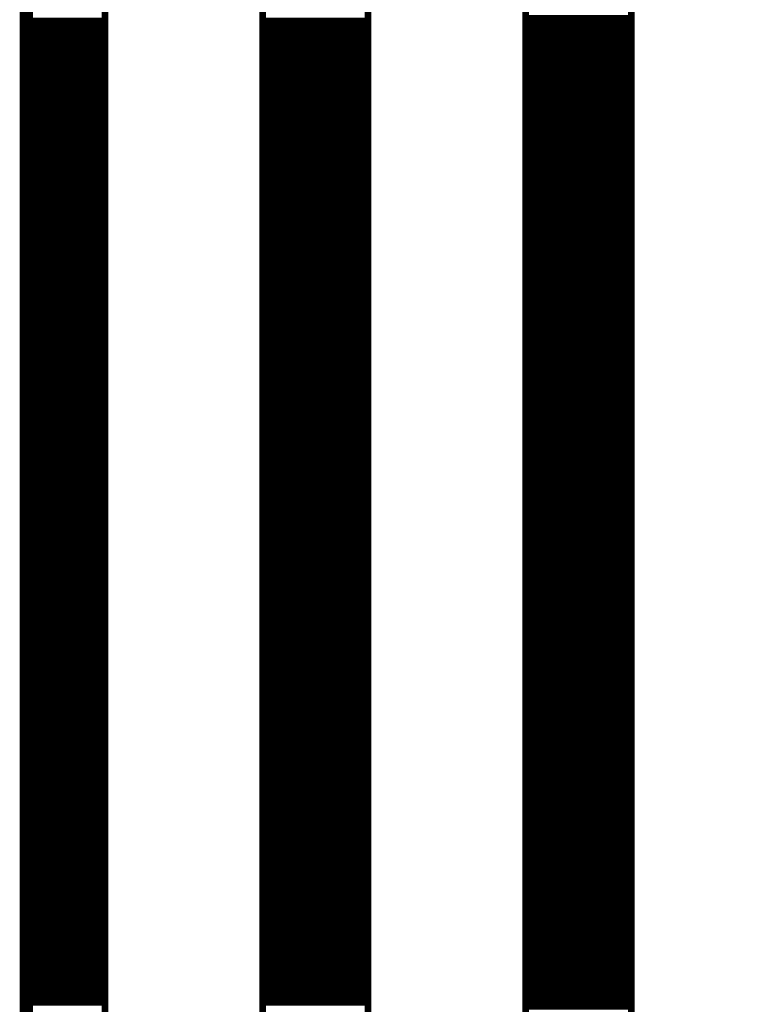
# Model space of a CAD drawing. Extents: x 2.21 to 9.98, y 0.91 to 8.6.
# Tile 11 of 17: x 8.24 to 8.79, y 6.39 to 7.13. Entities that reach past the tile are written whole.
import ezdxf

# ---------------------------------------------------------------- set-up
doc = ezdxf.new("R2010")
doc.units = 0
doc.header["$LTSCALE"] = 25
doc.layers.get('0').update_dxf_attribs({"linetype": 'CONTINUOUS'})

msp = doc.modelspace()

# ---------------------------------------------------------------- linework, layer by layer
at = {"color": 3}
for points, const_width in [([(8.246, 3.925), (8.246, 8.213), (9.663, 8.213), (9.663, 3.925), (8.246, 3.925)], 0.01), ([(8.246, 8.213), (8.305, 8.213), (8.305, 3.925), (8.246, 3.925), (8.246, 8.213)], 0.005), ([(8.423, 8.213), (8.502, 8.213), (8.502, 3.925), (8.423, 3.925), (8.423, 8.213)], 0.005), ([(8.62, 8.213), (8.699, 8.213), (8.699, 3.927), (8.62, 3.927), (8.62, 8.213)], 0.005), ([(8.62, 7.13), (8.699, 7.13)], 0.005), ([(8.246, 7.128), (8.305, 7.128)], 0.005), ([(8.246, 7.123), (8.305, 7.123)], 0.005), ([(8.423, 7.128), (8.502, 7.128)], 0.005), ([(8.423, 7.123), (8.502, 7.123)], 0.005), ([(8.62, 7.125), (8.699, 7.125)], 0.005), ([(8.246, 7.118), (8.305, 7.118)], 0.005), ([(8.423, 7.118), (8.502, 7.118)], 0.005), ([(8.62, 7.12), (8.699, 7.12)], 0.005), ([(8.62, 7.115), (8.699, 7.115)], 0.005), ([(8.246, 7.113), (8.305, 7.113)], 0.005), ([(8.246, 7.108), (8.305, 7.108)], 0.005), ([(8.423, 7.113), (8.502, 7.113)], 0.005), ([(8.423, 7.108), (8.502, 7.108)], 0.005), ([(8.62, 7.11), (8.699, 7.11)], 0.005), ([(8.246, 7.103), (8.305, 7.103)], 0.005), ([(8.423, 7.103), (8.502, 7.103)], 0.005), ([(8.62, 7.105), (8.699, 7.105)], 0.005), ([(8.62, 7.1), (8.699, 7.1)], 0.005), ([(8.246, 7.098), (8.305, 7.098)], 0.005), ([(8.246, 7.093), (8.305, 7.093)], 0.005), ([(8.423, 7.098), (8.502, 7.098)], 0.005), ([(8.423, 7.093), (8.502, 7.093)], 0.005), ([(8.62, 7.095), (8.699, 7.095)], 0.005), ([(8.246, 7.088), (8.305, 7.088)], 0.005), ([(8.423, 7.088), (8.502, 7.088)], 0.005), ([(8.62, 7.09), (8.699, 7.09)], 0.005), ([(8.62, 7.085), (8.699, 7.085)], 0.005), ([(8.246, 7.083), (8.305, 7.083)], 0.005), ([(8.246, 7.078), (8.305, 7.078)], 0.005), ([(8.423, 7.083), (8.502, 7.083)], 0.005), ([(8.423, 7.078), (8.502, 7.078)], 0.005), ([(8.62, 7.08), (8.699, 7.08)], 0.005), ([(8.246, 7.073), (8.305, 7.073)], 0.005), ([(8.423, 7.073), (8.502, 7.073)], 0.005), ([(8.62, 7.075), (8.699, 7.075)], 0.005), ([(8.246, 7.068), (8.305, 7.068)], 0.005), ([(8.246, 7.063), (8.305, 7.063)], 0.005), ([(8.423, 7.068), (8.502, 7.068)], 0.005), ([(8.423, 7.063), (8.502, 7.063)], 0.005), ([(8.62, 7.07), (8.699, 7.07)], 0.005), ([(8.62, 7.065), (8.699, 7.065)], 0.005), ([(8.246, 7.058), (8.305, 7.058)], 0.005), ([(8.423, 7.058), (8.502, 7.058)], 0.005), ([(8.62, 7.06), (8.699, 7.06)], 0.005), ([(8.246, 7.053), (8.305, 7.053)], 0.005), ([(8.246, 7.048), (8.305, 7.048)], 0.005), ([(8.423, 7.053), (8.502, 7.053)], 0.005), ([(8.423, 7.048), (8.502, 7.048)], 0.005), ([(8.62, 7.055), (8.699, 7.055)], 0.005), ([(8.62, 7.05), (8.699, 7.05)], 0.005), ([(8.246, 7.043), (8.305, 7.043)], 0.005), ([(8.423, 7.043), (8.502, 7.043)], 0.005), ([(8.62, 7.045), (8.699, 7.045)], 0.005), ([(8.246, 7.038), (8.305, 7.038)], 0.005), ([(8.423, 7.038), (8.502, 7.038)], 0.005), ([(8.62, 7.04), (8.699, 7.04)], 0.005), ([(8.62, 7.035), (8.699, 7.035)], 0.005), ([(8.246, 7.033), (8.305, 7.033)], 0.005), ([(8.246, 7.028), (8.305, 7.028)], 0.005), ([(8.423, 7.033), (8.502, 7.033)], 0.005), ([(8.423, 7.028), (8.502, 7.028)], 0.005), ([(8.62, 7.03), (8.699, 7.03)], 0.005), ([(8.246, 7.023), (8.305, 7.023)], 0.005), ([(8.423, 7.023), (8.502, 7.023)], 0.005), ([(8.62, 7.025), (8.699, 7.025)], 0.005), ([(8.62, 7.02), (8.699, 7.02)], 0.005), ([(8.246, 7.018), (8.305, 7.018)], 0.005), ([(8.246, 7.013), (8.305, 7.013)], 0.005), ([(8.423, 7.018), (8.502, 7.018)], 0.005), ([(8.423, 7.013), (8.502, 7.013)], 0.005), ([(8.62, 7.015), (8.699, 7.015)], 0.005), ([(8.246, 7.008), (8.305, 7.008)], 0.005), ([(8.423, 7.008), (8.502, 7.008)], 0.005), ([(8.62, 7.01), (8.699, 7.01)], 0.005), ([(8.62, 7.005), (8.699, 7.005)], 0.005), ([(8.246, 7.003), (8.305, 7.003)], 0.005), ([(8.246, 6.998), (8.305, 6.998)], 0.005), ([(8.423, 7.003), (8.502, 7.003)], 0.005), ([(8.423, 6.998), (8.502, 6.998)], 0.005), ([(8.62, 7), (8.699, 7)], 0.005), ([(8.246, 6.993), (8.305, 6.993)], 0.005), ([(8.423, 6.993), (8.502, 6.993)], 0.005), ([(8.62, 6.995), (8.699, 6.995)], 0.005), ([(8.62, 6.99), (8.699, 6.99)], 0.005), ([(8.246, 6.988), (8.305, 6.988)], 0.005), ([(8.246, 6.983), (8.305, 6.983)], 0.005), ([(8.423, 6.988), (8.502, 6.988)], 0.005), ([(8.423, 6.983), (8.502, 6.983)], 0.005), ([(8.62, 6.985), (8.699, 6.985)], 0.005), ([(8.246, 6.978), (8.305, 6.978)], 0.005), ([(8.423, 6.978), (8.502, 6.978)], 0.005), ([(8.62, 6.98), (8.699, 6.98)], 0.005), ([(8.62, 6.975), (8.699, 6.975)], 0.005), ([(8.246, 6.973), (8.305, 6.973)], 0.005), ([(8.246, 6.968), (8.305, 6.968)], 0.005), ([(8.423, 6.973), (8.502, 6.973)], 0.005), ([(8.423, 6.968), (8.502, 6.968)], 0.005), ([(8.62, 6.97), (8.699, 6.97)], 0.005), ([(8.246, 6.963), (8.305, 6.963)], 0.005), ([(8.423, 6.963), (8.502, 6.963)], 0.005), ([(8.62, 6.965), (8.699, 6.965)], 0.005), ([(8.62, 6.96), (8.699, 6.96)], 0.005), ([(8.246, 6.958), (8.305, 6.958)], 0.005), ([(8.246, 6.953), (8.305, 6.953)], 0.005), ([(8.423, 6.958), (8.502, 6.958)], 0.005), ([(8.423, 6.953), (8.502, 6.953)], 0.005), ([(8.62, 6.955), (8.699, 6.955)], 0.005), ([(8.246, 6.948), (8.305, 6.948)], 0.005), ([(8.423, 6.948), (8.502, 6.948)], 0.005), ([(8.62, 6.95), (8.699, 6.95)], 0.005), ([(8.62, 6.945), (8.699, 6.945)], 0.005), ([(8.246, 6.943), (8.305, 6.943)], 0.005), ([(8.246, 6.938), (8.305, 6.938)], 0.005), ([(8.423, 6.943), (8.502, 6.943)], 0.005), ([(8.423, 6.938), (8.502, 6.938)], 0.005), ([(8.62, 6.94), (8.699, 6.94)], 0.005), ([(8.246, 6.933), (8.305, 6.933)], 0.005), ([(8.423, 6.933), (8.502, 6.933)], 0.005), ([(8.62, 6.935), (8.699, 6.935)], 0.005), ([(8.62, 6.93), (8.699, 6.93)], 0.005), ([(8.246, 6.928), (8.305, 6.928)], 0.005), ([(8.246, 6.923), (8.305, 6.923)], 0.005), ([(8.423, 6.928), (8.502, 6.928)], 0.005), ([(8.423, 6.923), (8.502, 6.923)], 0.005), ([(8.62, 6.925), (8.699, 6.925)], 0.005), ([(8.246, 6.918), (8.305, 6.918)], 0.005), ([(8.423, 6.918), (8.502, 6.918)], 0.005), ([(8.62, 6.92), (8.699, 6.92)], 0.005), ([(8.246, 6.913), (8.305, 6.913)], 0.005), ([(8.246, 6.908), (8.305, 6.908)], 0.005), ([(8.423, 6.913), (8.502, 6.913)], 0.005), ([(8.423, 6.908), (8.502, 6.908)], 0.005), ([(8.62, 6.915), (8.699, 6.915)], 0.005), ([(8.62, 6.91), (8.699, 6.91)], 0.005), ([(8.246, 6.903), (8.305, 6.903)], 0.005), ([(8.423, 6.903), (8.502, 6.903)], 0.005), ([(8.62, 6.905), (8.699, 6.905)], 0.005), ([(8.246, 6.898), (8.305, 6.898)], 0.005), ([(8.423, 6.898), (8.502, 6.898)], 0.005), ([(8.62, 6.9), (8.699, 6.9)], 0.005), ([(8.62, 6.895), (8.699, 6.895)], 0.005), ([(8.246, 6.893), (8.305, 6.893)], 0.005), ([(8.246, 6.888), (8.305, 6.888)], 0.005), ([(8.423, 6.893), (8.502, 6.893)], 0.005), ([(8.423, 6.888), (8.502, 6.888)], 0.005), ([(8.62, 6.89), (8.699, 6.89)], 0.005), ([(8.246, 6.883), (8.305, 6.883)], 0.005), ([(8.423, 6.883), (8.502, 6.883)], 0.005), ([(8.62, 6.885), (8.699, 6.885)], 0.005), ([(8.62, 6.88), (8.699, 6.88)], 0.005), ([(8.246, 6.878), (8.305, 6.878)], 0.005), ([(8.246, 6.873), (8.305, 6.873)], 0.005), ([(8.423, 6.878), (8.502, 6.878)], 0.005), ([(8.423, 6.873), (8.502, 6.873)], 0.005), ([(8.62, 6.875), (8.699, 6.875)], 0.005), ([(8.246, 6.868), (8.305, 6.868)], 0.005), ([(8.423, 6.868), (8.502, 6.868)], 0.005), ([(8.62, 6.87), (8.699, 6.87)], 0.005), ([(8.62, 6.865), (8.699, 6.865)], 0.005), ([(8.246, 6.863), (8.305, 6.863)], 0.005), ([(8.246, 6.858), (8.305, 6.858)], 0.005), ([(8.423, 6.863), (8.502, 6.863)], 0.005), ([(8.423, 6.858), (8.502, 6.858)], 0.005), ([(8.62, 6.86), (8.699, 6.86)], 0.005), ([(8.246, 6.853), (8.305, 6.853)], 0.005), ([(8.423, 6.853), (8.502, 6.853)], 0.005), ([(8.62, 6.855), (8.699, 6.855)], 0.005), ([(8.62, 6.85), (8.699, 6.85)], 0.005), ([(8.246, 6.848), (8.305, 6.848)], 0.005), ([(8.246, 6.843), (8.305, 6.843)], 0.005), ([(8.423, 6.848), (8.502, 6.848)], 0.005), ([(8.423, 6.843), (8.502, 6.843)], 0.005), ([(8.62, 6.845), (8.699, 6.845)], 0.005), ([(8.246, 6.838), (8.305, 6.838)], 0.005), ([(8.423, 6.838), (8.502, 6.838)], 0.005), ([(8.62, 6.84), (8.699, 6.84)], 0.005), ([(8.62, 6.835), (8.699, 6.835)], 0.005), ([(8.246, 6.833), (8.305, 6.833)], 0.005), ([(8.246, 6.828), (8.305, 6.828)], 0.005), ([(8.423, 6.833), (8.502, 6.833)], 0.005), ([(8.423, 6.828), (8.502, 6.828)], 0.005), ([(8.62, 6.83), (8.699, 6.83)], 0.005), ([(8.246, 6.823), (8.305, 6.823)], 0.005), ([(8.423, 6.823), (8.502, 6.823)], 0.005), ([(8.62, 6.825), (8.699, 6.825)], 0.005), ([(8.62, 6.82), (8.699, 6.82)], 0.005), ([(8.246, 6.818), (8.305, 6.818)], 0.005), ([(8.246, 6.813), (8.305, 6.813)], 0.005), ([(8.423, 6.818), (8.502, 6.818)], 0.005), ([(8.423, 6.813), (8.502, 6.813)], 0.005), ([(8.62, 6.815), (8.699, 6.815)], 0.005), ([(8.246, 6.808), (8.305, 6.808)], 0.005), ([(8.423, 6.808), (8.502, 6.808)], 0.005), ([(8.62, 6.81), (8.699, 6.81)], 0.005), ([(8.62, 6.805), (8.699, 6.805)], 0.005), ([(8.246, 6.803), (8.305, 6.803)], 0.005), ([(8.246, 6.798), (8.305, 6.798)], 0.005), ([(8.423, 6.803), (8.502, 6.803)], 0.005), ([(8.423, 6.798), (8.502, 6.798)], 0.005), ([(8.62, 6.8), (8.699, 6.8)], 0.005), ([(8.246, 6.793), (8.305, 6.793)], 0.005), ([(8.423, 6.793), (8.502, 6.793)], 0.005), ([(8.62, 6.795), (8.699, 6.795)], 0.005), ([(8.62, 6.79), (8.699, 6.79)], 0.005), ([(8.246, 6.788), (8.305, 6.788)], 0.005), ([(8.246, 6.783), (8.305, 6.783)], 0.005), ([(8.423, 6.788), (8.502, 6.788)], 0.005), ([(8.423, 6.783), (8.502, 6.783)], 0.005), ([(8.62, 6.785), (8.699, 6.785)], 0.005), ([(8.246, 6.778), (8.305, 6.778)], 0.005), ([(8.423, 6.778), (8.502, 6.778)], 0.005), ([(8.62, 6.78), (8.699, 6.78)], 0.005), ([(8.246, 6.773), (8.305, 6.773)], 0.005), ([(8.246, 6.768), (8.305, 6.768)], 0.005), ([(8.423, 6.773), (8.502, 6.773)], 0.005), ([(8.423, 6.768), (8.502, 6.768)], 0.005), ([(8.62, 6.775), (8.699, 6.775)], 0.005), ([(8.62, 6.77), (8.699, 6.77)], 0.005), ([(8.246, 6.763), (8.305, 6.763)], 0.005), ([(8.423, 6.763), (8.502, 6.763)], 0.005), ([(8.62, 6.765), (8.699, 6.765)], 0.005), ([(8.246, 6.758), (8.305, 6.758)], 0.005), ([(8.246, 6.753), (8.305, 6.753)], 0.005), ([(8.423, 6.758), (8.502, 6.758)], 0.005), ([(8.423, 6.753), (8.502, 6.753)], 0.005), ([(8.62, 6.76), (8.699, 6.76)], 0.005), ([(8.62, 6.755), (8.699, 6.755)], 0.005), ([(8.246, 6.748), (8.305, 6.748)], 0.005), ([(8.423, 6.748), (8.502, 6.748)], 0.005), ([(8.62, 6.75), (8.699, 6.75)], 0.005), ([(8.246, 6.743), (8.305, 6.743)], 0.005), ([(8.423, 6.743), (8.502, 6.743)], 0.005), ([(8.62, 6.745), (8.699, 6.745)], 0.005), ([(8.62, 6.74), (8.699, 6.74)], 0.005), ([(8.246, 6.738), (8.305, 6.738)], 0.005), ([(8.246, 6.733), (8.305, 6.733)], 0.005), ([(8.423, 6.738), (8.502, 6.738)], 0.005), ([(8.423, 6.733), (8.502, 6.733)], 0.005), ([(8.62, 6.735), (8.699, 6.735)], 0.005), ([(8.246, 6.728), (8.305, 6.728)], 0.005), ([(8.423, 6.728), (8.502, 6.728)], 0.005), ([(8.62, 6.73), (8.699, 6.73)], 0.005), ([(8.62, 6.725), (8.699, 6.725)], 0.005), ([(8.246, 6.723), (8.305, 6.723)], 0.005), ([(8.246, 6.718), (8.305, 6.718)], 0.005), ([(8.423, 6.723), (8.502, 6.723)], 0.005), ([(8.423, 6.718), (8.502, 6.718)], 0.005), ([(8.62, 6.72), (8.699, 6.72)], 0.005), ([(8.246, 6.713), (8.305, 6.713)], 0.005), ([(8.423, 6.713), (8.502, 6.713)], 0.005), ([(8.62, 6.715), (8.699, 6.715)], 0.005), ([(8.62, 6.71), (8.699, 6.71)], 0.005), ([(8.246, 6.708), (8.305, 6.708)], 0.005), ([(8.246, 6.703), (8.305, 6.703)], 0.005), ([(8.423, 6.708), (8.502, 6.708)], 0.005), ([(8.423, 6.703), (8.502, 6.703)], 0.005), ([(8.62, 6.705), (8.699, 6.705)], 0.005), ([(8.246, 6.698), (8.305, 6.698)], 0.005), ([(8.423, 6.698), (8.502, 6.698)], 0.005), ([(8.62, 6.7), (8.699, 6.7)], 0.005), ([(8.62, 6.695), (8.699, 6.695)], 0.005), ([(8.246, 6.693), (8.305, 6.693)], 0.005), ([(8.246, 6.688), (8.305, 6.688)], 0.005), ([(8.423, 6.693), (8.502, 6.693)], 0.005), ([(8.423, 6.688), (8.502, 6.688)], 0.005), ([(8.62, 6.69), (8.699, 6.69)], 0.005), ([(8.246, 6.683), (8.305, 6.683)], 0.005), ([(8.423, 6.683), (8.502, 6.683)], 0.005), ([(8.62, 6.685), (8.699, 6.685)], 0.005), ([(8.62, 6.68), (8.699, 6.68)], 0.005), ([(8.246, 6.678), (8.305, 6.678)], 0.005), ([(8.246, 6.673), (8.305, 6.673)], 0.005), ([(8.423, 6.678), (8.502, 6.678)], 0.005), ([(8.423, 6.673), (8.502, 6.673)], 0.005), ([(8.62, 6.675), (8.699, 6.675)], 0.005), ([(8.246, 6.668), (8.305, 6.668)], 0.005), ([(8.423, 6.668), (8.502, 6.668)], 0.005), ([(8.62, 6.67), (8.699, 6.67)], 0.005), ([(8.62, 6.665), (8.699, 6.665)], 0.005), ([(8.246, 6.663), (8.305, 6.663)], 0.005), ([(8.246, 6.658), (8.305, 6.658)], 0.005), ([(8.423, 6.663), (8.502, 6.663)], 0.005), ([(8.423, 6.658), (8.502, 6.658)], 0.005), ([(8.62, 6.66), (8.699, 6.66)], 0.005), ([(8.246, 6.653), (8.305, 6.653)], 0.005), ([(8.423, 6.653), (8.502, 6.653)], 0.005), ([(8.62, 6.655), (8.699, 6.655)], 0.005), ([(8.62, 6.65), (8.699, 6.65)], 0.005), ([(8.246, 6.648), (8.305, 6.648)], 0.005), ([(8.246, 6.643), (8.305, 6.643)], 0.005), ([(8.423, 6.648), (8.502, 6.648)], 0.005), ([(8.423, 6.643), (8.502, 6.643)], 0.005), ([(8.62, 6.645), (8.699, 6.645)], 0.005), ([(8.246, 6.638), (8.305, 6.638)], 0.005), ([(8.423, 6.638), (8.502, 6.638)], 0.005), ([(8.62, 6.64), (8.699, 6.64)], 0.005), ([(8.62, 6.635), (8.699, 6.635)], 0.005), ([(8.246, 6.633), (8.305, 6.633)], 0.005), ([(8.246, 6.628), (8.305, 6.628)], 0.005), ([(8.423, 6.633), (8.502, 6.633)], 0.005), ([(8.423, 6.628), (8.502, 6.628)], 0.005), ([(8.62, 6.63), (8.699, 6.63)], 0.005), ([(8.246, 6.623), (8.305, 6.623)], 0.005), ([(8.423, 6.623), (8.502, 6.623)], 0.005), ([(8.62, 6.625), (8.699, 6.625)], 0.005), ([(8.246, 6.618), (8.305, 6.618)], 0.005), ([(8.246, 6.613), (8.305, 6.613)], 0.005), ([(8.423, 6.618), (8.502, 6.618)], 0.005), ([(8.423, 6.613), (8.502, 6.613)], 0.005), ([(8.62, 6.62), (8.699, 6.62)], 0.005), ([(8.62, 6.615), (8.699, 6.615)], 0.005), ([(8.246, 6.608), (8.305, 6.608)], 0.005), ([(8.423, 6.608), (8.502, 6.608)], 0.005), ([(8.62, 6.61), (8.699, 6.61)], 0.005), ([(8.246, 6.603), (8.305, 6.603)], 0.005), ([(8.423, 6.603), (8.502, 6.603)], 0.005), ([(8.62, 6.605), (8.699, 6.605)], 0.005), ([(8.62, 6.6), (8.699, 6.6)], 0.005), ([(8.246, 6.598), (8.305, 6.598)], 0.005), ([(8.246, 6.593), (8.305, 6.593)], 0.005), ([(8.423, 6.598), (8.502, 6.598)], 0.005), ([(8.423, 6.593), (8.502, 6.593)], 0.005), ([(8.62, 6.595), (8.699, 6.595)], 0.005), ([(8.246, 6.588), (8.305, 6.588)], 0.005), ([(8.423, 6.588), (8.502, 6.588)], 0.005), ([(8.62, 6.59), (8.699, 6.59)], 0.005), ([(8.62, 6.585), (8.699, 6.585)], 0.005), ([(8.246, 6.583), (8.305, 6.583)], 0.005), ([(8.246, 6.578), (8.305, 6.578)], 0.005), ([(8.423, 6.583), (8.502, 6.583)], 0.005), ([(8.423, 6.578), (8.502, 6.578)], 0.005), ([(8.62, 6.58), (8.699, 6.58)], 0.005), ([(8.246, 6.573), (8.305, 6.573)], 0.005), ([(8.423, 6.573), (8.502, 6.573)], 0.005), ([(8.62, 6.575), (8.699, 6.575)], 0.005), ([(8.62, 6.57), (8.699, 6.57)], 0.005), ([(8.246, 6.568), (8.305, 6.568)], 0.005), ([(8.246, 6.563), (8.305, 6.563)], 0.005), ([(8.423, 6.568), (8.502, 6.568)], 0.005), ([(8.423, 6.563), (8.502, 6.563)], 0.005), ([(8.62, 6.565), (8.699, 6.565)], 0.005), ([(8.246, 6.558), (8.305, 6.558)], 0.005), ([(8.423, 6.558), (8.502, 6.558)], 0.005), ([(8.62, 6.56), (8.699, 6.56)], 0.005), ([(8.62, 6.555), (8.699, 6.555)], 0.005), ([(8.246, 6.553), (8.305, 6.553)], 0.005), ([(8.246, 6.548), (8.305, 6.548)], 0.005), ([(8.423, 6.553), (8.502, 6.553)], 0.005), ([(8.423, 6.548), (8.502, 6.548)], 0.005), ([(8.62, 6.55), (8.699, 6.55)], 0.005), ([(8.246, 6.543), (8.305, 6.543)], 0.005), ([(8.423, 6.543), (8.502, 6.543)], 0.005), ([(8.62, 6.545), (8.699, 6.545)], 0.005), ([(8.62, 6.54), (8.699, 6.54)], 0.005), ([(8.246, 6.538), (8.305, 6.538)], 0.005), ([(8.246, 6.533), (8.305, 6.533)], 0.005), ([(8.423, 6.538), (8.502, 6.538)], 0.005), ([(8.423, 6.533), (8.502, 6.533)], 0.005), ([(8.62, 6.535), (8.699, 6.535)], 0.005), ([(8.246, 6.528), (8.305, 6.528)], 0.005), ([(8.423, 6.528), (8.502, 6.528)], 0.005), ([(8.62, 6.53), (8.699, 6.53)], 0.005), ([(8.62, 6.525), (8.699, 6.525)], 0.005), ([(8.246, 6.523), (8.305, 6.523)], 0.005), ([(8.246, 6.518), (8.305, 6.518)], 0.005), ([(8.423, 6.523), (8.502, 6.523)], 0.005), ([(8.423, 6.518), (8.502, 6.518)], 0.005), ([(8.62, 6.52), (8.699, 6.52)], 0.005), ([(8.246, 6.513), (8.305, 6.513)], 0.005), ([(8.423, 6.513), (8.502, 6.513)], 0.005), ([(8.62, 6.515), (8.699, 6.515)], 0.005), ([(8.62, 6.51), (8.699, 6.51)], 0.005), ([(8.246, 6.508), (8.305, 6.508)], 0.005), ([(8.246, 6.503), (8.305, 6.503)], 0.005), ([(8.423, 6.508), (8.502, 6.508)], 0.005), ([(8.423, 6.503), (8.502, 6.503)], 0.005), ([(8.62, 6.505), (8.699, 6.505)], 0.005), ([(8.246, 6.498), (8.305, 6.498)], 0.005), ([(8.423, 6.498), (8.502, 6.498)], 0.005), ([(8.62, 6.5), (8.699, 6.5)], 0.005), ([(8.62, 6.495), (8.699, 6.495)], 0.005), ([(8.246, 6.493), (8.305, 6.493)], 0.005), ([(8.246, 6.488), (8.305, 6.488)], 0.005), ([(8.423, 6.493), (8.502, 6.493)], 0.005), ([(8.423, 6.488), (8.502, 6.488)], 0.005), ([(8.62, 6.49), (8.699, 6.49)], 0.005), ([(8.246, 6.483), (8.305, 6.483)], 0.005), ([(8.423, 6.483), (8.502, 6.483)], 0.005), ([(8.62, 6.485), (8.699, 6.485)], 0.005), ([(8.246, 6.478), (8.305, 6.478)], 0.005), ([(8.246, 6.473), (8.305, 6.473)], 0.005), ([(8.423, 6.478), (8.502, 6.478)], 0.005), ([(8.423, 6.473), (8.502, 6.473)], 0.005), ([(8.62, 6.48), (8.699, 6.48)], 0.005), ([(8.62, 6.475), (8.699, 6.475)], 0.005), ([(8.246, 6.468), (8.305, 6.468)], 0.005), ([(8.423, 6.468), (8.502, 6.468)], 0.005), ([(8.62, 6.47), (8.699, 6.47)], 0.005), ([(8.246, 6.463), (8.305, 6.463)], 0.005), ([(8.246, 6.458), (8.305, 6.458)], 0.005), ([(8.423, 6.463), (8.502, 6.463)], 0.005), ([(8.423, 6.458), (8.502, 6.458)], 0.005), ([(8.62, 6.465), (8.699, 6.465)], 0.005), ([(8.62, 6.46), (8.699, 6.46)], 0.005), ([(8.246, 6.453), (8.305, 6.453)], 0.005), ([(8.423, 6.453), (8.502, 6.453)], 0.005), ([(8.62, 6.455), (8.699, 6.455)], 0.005), ([(8.246, 6.448), (8.305, 6.448)], 0.005), ([(8.423, 6.448), (8.502, 6.448)], 0.005), ([(8.62, 6.45), (8.699, 6.45)], 0.005), ([(8.62, 6.445), (8.699, 6.445)], 0.005), ([(8.246, 6.443), (8.305, 6.443)], 0.005), ([(8.246, 6.438), (8.305, 6.438)], 0.005), ([(8.423, 6.443), (8.502, 6.443)], 0.005), ([(8.423, 6.438), (8.502, 6.438)], 0.005), ([(8.62, 6.44), (8.699, 6.44)], 0.005), ([(8.246, 6.433), (8.305, 6.433)], 0.005), ([(8.423, 6.433), (8.502, 6.433)], 0.005), ([(8.62, 6.435), (8.699, 6.435)], 0.005), ([(8.62, 6.43), (8.699, 6.43)], 0.005), ([(8.246, 6.428), (8.305, 6.428)], 0.005), ([(8.246, 6.423), (8.305, 6.423)], 0.005), ([(8.423, 6.428), (8.502, 6.428)], 0.005), ([(8.423, 6.423), (8.502, 6.423)], 0.005), ([(8.62, 6.425), (8.699, 6.425)], 0.005), ([(8.246, 6.418), (8.305, 6.418)], 0.005), ([(8.423, 6.418), (8.502, 6.418)], 0.005), ([(8.62, 6.42), (8.699, 6.42)], 0.005), ([(8.62, 6.415), (8.699, 6.415)], 0.005), ([(8.246, 6.413), (8.305, 6.413)], 0.005), ([(8.246, 6.408), (8.305, 6.408)], 0.005), ([(8.423, 6.413), (8.502, 6.413)], 0.005), ([(8.423, 6.408), (8.502, 6.408)], 0.005), ([(8.62, 6.41), (8.699, 6.41)], 0.005), ([(8.246, 6.403), (8.305, 6.403)], 0.005), ([(8.423, 6.403), (8.502, 6.403)], 0.005), ([(8.62, 6.405), (8.699, 6.405)], 0.005), ([(8.62, 6.4), (8.699, 6.4)], 0.005), ([(8.246, 6.398), (8.305, 6.398)], 0.005), ([(8.246, 6.393), (8.305, 6.393)], 0.005), ([(8.423, 6.398), (8.502, 6.398)], 0.005), ([(8.423, 6.393), (8.502, 6.393)], 0.005), ([(8.62, 6.395), (8.699, 6.395)], 0.005), ([(8.62, 6.39), (8.699, 6.39)], 0.005)]:
    msp.add_lwpolyline(points, dxfattribs=dict(at, const_width=const_width))

doc.saveas('drawing.dxf')
